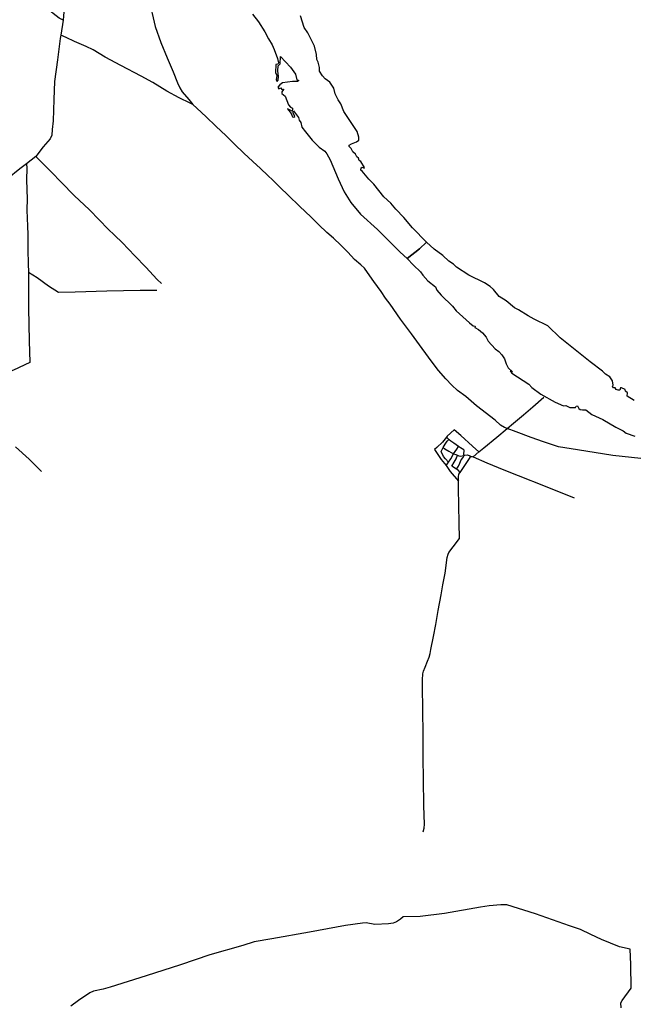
# Model space of a CAD drawing. Header units: millimetres. Extents: x 664923 to 767831, y 3118803 to 3207600.
# Tile 108 of 256: x 728449 to 733298, y 3146595 to 3154375. Entities that reach past the tile are written whole.
import ezdxf

# ---------------------------------------------------------------- set-up
doc = ezdxf.new("R2010")
doc.units = ezdxf.units.MM
for name, color, linetype in [('roads_2', 2, 'Continuous'), ('roads_3', 3, 'Continuous'), ('water', 7, 'Continuous')]:
    doc.layers.add(name, color=color, linetype=linetype)

msp = doc.modelspace()

# ---------------------------------------------------------------- linework, layer by layer
at = {"layer": 'roads_2'}
for points in [[(728791.13, 3154372.12), (728761.7, 3154386.05), (728653.39, 3154472.47), (728440.72, 3154633.12), (728403.62, 3154661.15), (728342.01, 3154713.21), (728262.92, 3154785.49), (728224.3, 3154824.78), (728129.6, 3154927.93), (728068.83, 3154997.28), (728002.47, 3155076.79), (727978.57, 3155105.43), (727960.47, 3155128.4), (727912.31, 3155189.55), (727879.98, 3155222.29), (727857.64, 3155242.35), (727824.71, 3155271.88), (727774.78, 3155310.73), (727774.81, 3155324.11), (727774.84, 3155345.1), (727774.88, 3155361.26), (727775, 3155428.13)], [(728803.6, 3154500.32), (728791.13, 3154372.12), (728772.71, 3154253.46), (728768.42, 3154225.85), (728748.22, 3154057.8), (728722.74, 3153887.51), (728718.04, 3153745.22), (728712.81, 3153575.32), (728706.69, 3153506.22), (728703.25, 3153463.71), (728689.94, 3153434.8), (728633.57, 3153371.09), (728576.39, 3153294.63), (728502.4, 3153236.51), (728450.31, 3153195.6), (728353.68, 3153117.31)], [(728416.94, 3151000.89), (728523.73, 3150902.38), (728598.35, 3150828.03), (728622.2, 3150804.47)], [(733202.37, 3146566.9), (733199.55, 3146605.9), (733209.32, 3146624.06), (733279.64, 3146722.11), (733277.54, 3146910.48), (733273.8, 3147030.48), (733189.39, 3147050.05), (733045.65, 3147107.91), (732961.96, 3147146.83), (732881.28, 3147185.26), (732793.36, 3147216.46), (732523.58, 3147310.24), (732297.77, 3147380.92), (732251.22, 3147382.19), (732159.71, 3147373.58), (732089.3, 3147363.74), (731806.21, 3147313.52), (731612.94, 3147288.48), (731478.87, 3147287.21), (731458.71, 3147267.76), (731426.28, 3147247.25), (731399.68, 3147235.83), (731363.12, 3147230.76), (731255.9, 3147227.02), (731185.61, 3147238.98), (731158.56, 3147236.27), (731022.66, 3147216.73), (730739.3, 3147165.97), (730440.66, 3147113.57), (730301.58, 3147087.71), (730210.97, 3147061.17), (729950.8, 3146985.57), (729720.25, 3146907.29), (729448.52, 3146821.13), (729164.31, 3146729.84), (729107.41, 3146714.03), (729031.91, 3146698.14), (729002.05, 3146685.85), (728913.43, 3146626.4), (728853.27, 3146581.13)]]:
    msp.add_lwpolyline(points, dxfattribs=at)
at = {"layer": 'roads_3'}
for points in [[(729423.32, 3154845.39), (729441.86, 3154706.95), (729468.53, 3154538.64), (729518.8, 3154320.52), (729564.27, 3154193.85), (729614.91, 3154072.52), (729661.57, 3153962.38), (729694.92, 3153876.74), (729714.58, 3153835.85), (729734.04, 3153804.72), (729785.73, 3153745.69), (729818.27, 3153704.95)], [(729709.52, 3153756.42), (729611.38, 3153810.75), (729500.73, 3153878.1), (729409.05, 3153929.9), (729247.44, 3154012.17), (729125.05, 3154079.81), (729029.51, 3154137.91), (728974.59, 3154164.43), (728881.56, 3154203.47), (728815.37, 3154233.48), (728772.71, 3154253.46)], [(733357.59, 3150908.47), (733136.05, 3150932.38), (732857.2, 3150977), (732707.07, 3150998.85), (732586.85, 3151039.23), (732489.6, 3151073.33), (732371.78, 3151117.54), (732300.11, 3151144.74), (732279.8, 3151152.5), (732248.51, 3151170.64), (732205.45, 3151211.82), (732059.85, 3151325.3), (731973.17, 3151397.88), (731908.1, 3151445.39), (731862.75, 3151488.02), (731817.28, 3151536.67), (731758.65, 3151602.31), (731708.27, 3151669.61), (731628.43, 3151778.38), (731545.45, 3151893.07), (731457.14, 3152009.92), (731375.62, 3152126.89), (731338.48, 3152174.19), (731304.24, 3152227.56), (731247.76, 3152305.69), (731197.26, 3152377.92), (731174.21, 3152410.91), (731145.38, 3152438.99), (731095.48, 3152481), (731042.63, 3152537.27), (730985.52, 3152593.46), (730927.37, 3152648.03), (730876.31, 3152694.8), (730812.75, 3152752.98), (730748.57, 3152816.46), (730662.11, 3152900.2), (730570.77, 3152988.09), (730507.7, 3153049.47), (730469.66, 3153084.8), (730448.95, 3153107.21), (730410.38, 3153143.07), (730351.68, 3153198.7), (730290.84, 3153255.35), (730219.95, 3153321.22), (730146.55, 3153392.48), (730081.26, 3153458.06), (729999.25, 3153532.86), (729922.56, 3153608.3), (729848.18, 3153675.82), (729818.27, 3153704.95), (729796.72, 3153715.67), (729709.52, 3153756.42)], [(728576.39, 3153294.63), (728699.43, 3153170.11), (728777.8, 3153090.46), (728882.85, 3152982.14), (728998.02, 3152875.07), (729079.14, 3152790.67), (729146.05, 3152723.52), (729201.52, 3152669.42), (729258.6, 3152614.82), (729359.85, 3152510.13), (729446.46, 3152418.42), (729534.74, 3152323.03), (729570.04, 3152290.82)], [(728502.4, 3153236.51), (728504.46, 3153201.65), (728501.97, 3153109.79), (728507.08, 3152957.07), (728504.42, 3152874.77), (728507.46, 3152800.54), (728510.03, 3152750.18), (728513.67, 3152672.77), (728513.24, 3152557.61), (728517.03, 3152445.19), (728518.27, 3152381.01), (728586.84, 3152338.82), (728676.15, 3152272.63), (728755, 3152222.69), (728887.26, 3152224.21), (729137.82, 3152232.27), (729401.45, 3152238.22), (729532.73, 3152237.04)], [(728518.27, 3152381.01), (728519.6, 3152094.57), (728523.54, 3151836.73), (728528.46, 3151665.95), (728399.46, 3151605.6), (728289.87, 3151562.6), (728283.62, 3151555.05), (728281.29, 3151538.03), (728282.04, 3151471.71), (728281.6, 3151347.45)], [(732033.19, 3150920.4), (732077.9, 3150959.44), (732116.5, 3150993.15), (732218.88, 3151076.91), (732300.11, 3151144.74), (732351.67, 3151187.79), (732430.43, 3151251.98), (732503.87, 3151314.99), (732589.95, 3151391.46)], [(732077.9, 3150959.44), (732026.47, 3151005.38), (731933.57, 3151090.05), (731881.99, 3151135.73), (731828.04, 3151084.79), (731822.2, 3151077.41), (731790.04, 3151036.8), (731745.5, 3150996.12), (731727.68, 3150979.85), (731778.33, 3150900.17), (731818.75, 3150852.14), (731849.54, 3150806.04), (731916.18, 3150728.8)], [(731818.75, 3150852.14), (731833.09, 3150870.45), (731838.14, 3150877.97), (731855.81, 3150904.29), (731877.64, 3150945.26), (731902.55, 3150982.91), (731916.11, 3151002.69), (731878.27, 3151028.21), (731854.53, 3151045.76), (731843.41, 3151054.92), (731840.63, 3151057.87), (731822.2, 3151077.41)], [(731838.14, 3150877.97), (731813.92, 3150904.98), (731798.83, 3150924.19), (731780.31, 3150962.58), (731795.94, 3150993.93), (731811.99, 3151022.02), (731827.75, 3151045.61), (731840.63, 3151057.87)], [(731961.24, 3150932.72), (731958.46, 3150940.47), (731958.25, 3150951.35), (731961.03, 3150963.04), (731961.61, 3150972.06), (731957.76, 3150976.11), (731932.91, 3150992.51), (731916.11, 3151002.69)], [(731635.9, 3147958.48), (731644.96, 3147986.26), (731647.51, 3148019.22), (731643.58, 3148164.6), (731640.51, 3148374.77), (731635.98, 3148541.61), (731637.65, 3148724.83), (731634.46, 3148925.21), (731632.09, 3149103.45), (731632.86, 3149160.15), (731635.72, 3149206.74), (731640.57, 3149228.61), (731652.77, 3149260.37), (731671.51, 3149305.79), (731684.44, 3149338.7), (731693.29, 3149368.14), (731698.34, 3149399.4), (731717.85, 3149500.37), (731736.71, 3149596.45), (731756.42, 3149706.82), (731778.86, 3149831.49), (731792.77, 3149910.96), (731810.2, 3150002.5), (731827.04, 3150124.82), (731833.66, 3150152.35), (731840.93, 3150166.38), (731874.79, 3150209.83), (731924.04, 3150276.11), (731920.86, 3150398.76), (731919.65, 3150536.86), (731916.58, 3150673.04), (731916.18, 3150728.8), (731915.93, 3150763.84), (731920.07, 3150783.44), (731926.25, 3150794.82), (731928.9, 3150798.53), (731955.26, 3150835.55), (732003.26, 3150907.42), (732010.55, 3150920.33), (732016.15, 3150923.07), (732025.22, 3150922.49), (732033.19, 3150920.4), (732139.34, 3150874.84), (732275.54, 3150817.1), (732389.2, 3150773.18), (732600.24, 3150688.78), (732831.42, 3150597.28)], [(731795.94, 3150993.93), (731808.21, 3150984.04), (731839.87, 3150966.66), (731877.64, 3150945.26), (731895.1, 3150939.97), (731908.72, 3150933.73), (731919.46, 3150928.82), (731929.68, 3150926.77), (731945.11, 3150928.57), (731961.24, 3150932.72), (731967.26, 3150934.27), (731985.32, 3150936.87), (732001.26, 3150931.93), (732010.79, 3150926.86), (732016.15, 3150923.07)], [(731900.79, 3150823), (731864.48, 3150847.42), (731883.07, 3150880.06), (731896.92, 3150904.73), (731908.72, 3150933.73)], [(731928.9, 3150798.53), (731915.73, 3150812.03), (731900.79, 3150823), (731916.9, 3150848.09), (731926.61, 3150872.29), (731938.59, 3150896.17), (731952.53, 3150916.33), (731961.24, 3150932.72)]]:
    msp.add_lwpolyline(points, dxfattribs=at)
at = {"layer": 'water'}
for points in [[(730289.79, 3154417.59), (730336.33, 3154357.95), (730386.44, 3154279.81), (730414.25, 3154223), (730443.46, 3154175.77), (730459.1, 3154140.5), (730487.2, 3154068.81), (730493.78, 3154033.36), (730487.54, 3154024.74), (730472.12, 3154021.25), (730470.17, 3153957.49), (730480.78, 3153933.79), (730476.65, 3153899.2), (730482.25, 3153886.02), (730491.08, 3153898.41), (730493.72, 3153927.14), (730489.12, 3153971.13), (730492.61, 3154011.03), (730507.81, 3154025.67), (730510.94, 3154083.63), (730589.99, 3153999.67), (730629.51, 3153944.68), (730639.46, 3153900.26), (730653.44, 3153895.22), (730643.98, 3153887.6), (730605.58, 3153885.79), (730526.24, 3153875.2), (730505.69, 3153861.52), (730487.9, 3153843.11), (730496.19, 3153828.41), (730513.63, 3153837.77), (730520.83, 3153824.11), (730536.3, 3153824.95), (730520.67, 3153805.51), (730519.33, 3153791.68), (730545.39, 3153769.89), (730571.78, 3153703.49), (730589.76, 3153685.25), (730603.8, 3153677.03), (730605.17, 3153661.66), (730602.67, 3153653.1), (730564.93, 3153672.02), (730594.49, 3153634.89), (730605.68, 3153608.56), (730615.37, 3153604.5), (730623.24, 3153611.02), (730609.86, 3153639.97), (730608.65, 3153647.38), (730612.77, 3153654.9), (730653.32, 3153602.05), (730657.46, 3153581.42), (730669.58, 3153562.54), (730679.39, 3153525.03), (730707.33, 3153488.92), (730759.33, 3153423.56), (730815.94, 3153367.83), (730861.41, 3153336.33), (730876.25, 3153314.84), (730901.37, 3153268.82), (730964.96, 3153117.29), (731012.93, 3153015.7), (731066.25, 3152929.63), (731141.19, 3152839.62), (731275.02, 3152716.14), (731456.13, 3152537.22), (731510.03, 3152487.89), (731609.47, 3152565.44), (731663.6, 3152617.02), (731553.54, 3152729.57), (731484.65, 3152811.61), (731421.43, 3152876.76), (731380.95, 3152925.89), (731326.57, 3152976.34), (731248.29, 3153074.66), (731207.44, 3153115.81), (731154.4, 3153179.56), (731144.11, 3153186.8), (731146.99, 3153203.32), (731154.35, 3153208.78), (731169.96, 3153202.71), (731174.65, 3153208.11), (731145.45, 3153254.27), (731132.49, 3153261.99), (731126.79, 3153280.47), (731112.69, 3153291.34), (731103.76, 3153311.35), (731082.52, 3153332.18), (731068.14, 3153357.39), (731051.82, 3153373), (731053.2, 3153384.72), (731070.6, 3153395.15), (731110.37, 3153409.21), (731129.34, 3153422.32), (731128.83, 3153447.82), (731115.67, 3153492.7), (731011.16, 3153648.92), (730987.02, 3153709.52), (730966.1, 3153741.5), (730942.75, 3153788.84), (730930.13, 3153833.21), (730900.87, 3153882.02), (730862.97, 3153908.9), (730841.18, 3153931.31), (730818.03, 3153968.56), (730817.99, 3153997.77), (730807, 3154040.57), (730797.55, 3154060.04), (730794.6, 3154101.4), (730777.85, 3154165.87), (730724.55, 3154269.98), (730695.96, 3154312.44), (730667.43, 3154405.87)], [(733305.09, 3151366.74), (733248.56, 3151400.44), (733251.74, 3151425.73), (733236.27, 3151439.17), (733234.16, 3151452.44), (733205.77, 3151466.08), (733196.55, 3151465.9), (733192.29, 3151448.85), (733178, 3151449.03), (733163.62, 3151453.79), (733153.23, 3151466.41), (733140.77, 3151467.09), (733132.74, 3151477.02), (733137.6, 3151487.2), (733133.09, 3151521.25), (733111.83, 3151551.99), (733078.21, 3151574.7), (733055.39, 3151598.12), (732957.21, 3151672.31), (732720.12, 3151861.34), (732621.23, 3151955.45), (732513.25, 3152008.36), (732465.88, 3152034.17), (732391.64, 3152082.68), (732360.02, 3152097.19), (732291.83, 3152154.43), (732237, 3152188.74), (732193.53, 3152242.9), (732167.69, 3152268.07), (732121.05, 3152296.49), (731997.25, 3152357.31), (731899.7, 3152420.03), (731876.21, 3152442.95), (731839.75, 3152468.36), (731792.81, 3152511.91), (731723.65, 3152560.97), (731663.6, 3152617.02), (731609.47, 3152565.44), (731510.03, 3152487.89), (731510.03, 3152487.89), (731559.92, 3152435.64), (731615.27, 3152382.94), (731634.88, 3152356.63), (731674.48, 3152310.84), (731735.7, 3152264.59), (731746.11, 3152238.83), (731779.31, 3152198.29), (731870.12, 3152112.33), (731896.95, 3152075.25), (732003.24, 3151980.64), (732032.51, 3151957.04), (732047.89, 3151952.86), (732046.28, 3151942.98), (732073.61, 3151926.5), (732105.62, 3151901.17), (732135.12, 3151865.94), (732151.05, 3151834.01), (732206.22, 3151775.1), (732234.55, 3151753.27), (732259.4, 3151726.01), (732280.7, 3151695.98), (732294.1, 3151655.06), (732310, 3151624.93), (732342.17, 3151591.53), (732336.21, 3151591.6), (732323.78, 3151599.62), (732338.08, 3151583), (732470.96, 3151495.89), (732495.29, 3151467.71), (732566.9, 3151415.4), (732679.03, 3151353.14), (732745.11, 3151325.08), (732763.82, 3151326.17), (732796.51, 3151311.77), (732841.9, 3151310.51), (732846.75, 3151320.64), (732856.77, 3151323.7), (732867.24, 3151303.85), (732878.21, 3151295.48), (732897.01, 3151291.55), (732921.5, 3151291.31), (732969.72, 3151256.45), (733056.95, 3151215.19), (733158.94, 3151156.32), (733217.87, 3151126.67), (733241.26, 3151109.23), (733309.44, 3151084.79)]]:
    msp.add_lwpolyline(points, dxfattribs=at)

doc.saveas('drawing.dxf')
